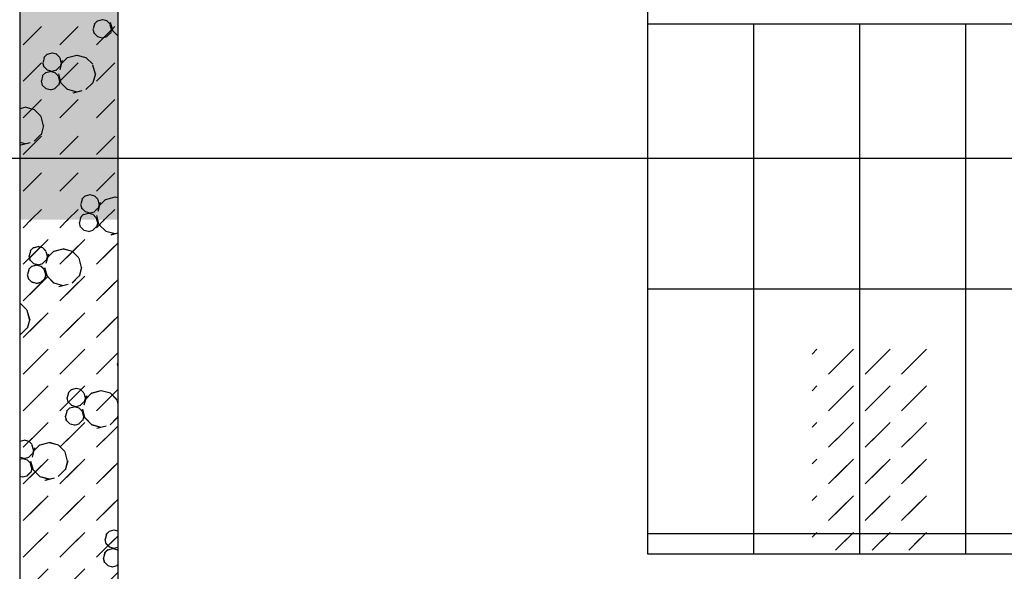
# Model space of a CAD drawing. Header units: millimetres. Extents: x 226749 to 325316, y -44191 to 40236.
# Tile 38 of 164: x 278398 to 280814, y -33233 to -31879. Entities that reach past the tile are written whole.
import ezdxf

# ---------------------------------------------------------------- set-up
doc = ezdxf.new("R2010")
doc.units = ezdxf.units.MM
doc.header["$LTSCALE"] = 100
doc.linetypes.add('DASHDOT', pattern=[25.4, 12.7, -6.35, 0, -6.35])
doc.layers.add('KG_BuildingAxis', color=4, linetype='DASHDOT')
pattern_1 = [(45, (312278.43, 34080), (0, 89.80256), [63.5, -63.5])]
pattern_2 = [(135, (-1982200.04, 658671.7), (-127.27922, -127.27922), [23.2935, -288.4755]), (165, (-1982216.51, 658688.18), (-127.279202, -127.27915), [23.2935, -336.7065]), (195, (-1982239.01, 658694.205), (-127.2791504, -127.2792018), [23.2935, -600.2445]), (225, (-1982261.5, 658688.18), (220.453974, -220.453974), [23.2935, -156.7065]), (285, (-1982200.04, 658671.7), (127.27915, 127.279202), [23.2935, -336.7065]), (255, (-1982194.01, 658649.2), (127.2792018, 127.2791504), [23.2935, -600.2445]), (225, (-1982200.04, 658626.7), (220.453974, -220.453974), [23.2935, -156.7065]), (195, (-1982216.51, 658610.235), (127.2791504, 127.2792018), [23.2935, -600.243]), (255, (-1982277.98, 658671.7), (127.2792018, 127.2791504), [23.2935, -600.243]), (165, (-1982239.01, 658604.2), (127.279202, 127.27915), [23.2935, -336.7065]), (285, (-1982284.01, 658649.2), (-127.27915, -127.279202), [23.2935, -336.7065]), (135, (-1982261.51, 658610.23), (-127.27922, -127.27922), [23.2935, -288.4755]), (135, (-1982280.7, 658688.74), (-127.27922, -127.27922), [11.6475, -300.1215]), (165, (-1982288.94, 658696.97), (-127.279202, -127.27915), [11.6475, -348.3525]), (285, (-1982280.7, 658688.74), (127.27915, 127.279202), [11.6475, -348.3525]), (195, (-1982300.19, 658699.99), (-127.2791504, -127.2792018), [11.6475, -611.8905]), (255, (-1982277.69, 658677.49), (127.2792018, 127.2791504), [11.6475, -611.8905]), (225, (-1982311.44, 658696.97), (220.453974, -220.453974), [11.6475, -168.3525]), (225, (-1982280.7, 658666.24), (220.453974, -220.453974), [11.6475, -168.3525]), (255, (-1982319.675, 658688.74), (127.2792018, 127.2791504), [11.6475, -611.8905]), (195, (-1982288.94, 658658), (127.2791504, 127.2792018), [11.6475, -611.8905]), (285, (-1982322.69, 658677.49), (-127.27915, -127.279202), [11.6475, -348.3525]), (165, (-1982300.19, 658654.99), (127.279202, 127.27915), [11.6475, -348.3525]), (135, (-1982311.44, 658658), (-127.27922, -127.27922), [11.6475, -300.1215]), (135, (-1982284.69, 658643.23), (-127.27922, -127.27922), [11.6475, -300.1215]), (135, (-1982315.42, 658612.5), (-127.27922, -127.27922), [11.6475, -300.1215]), (165, (-1982292.92, 658651.47), (-127.279202, -127.27915), [11.6475, -348.3525]), (195, (-1982304.17, 658654.48), (-127.2791504, -127.2792018), [11.6475, -611.8905]), (225, (-1982315.42, 658651.47), (220.453974, -220.453974), [11.6475, -168.3525]), (225, (-1982284.7, 658620.73), (220.453974, -220.453974), [11.6475, -168.3525]), (255, (-1982323.66, 658643.23), (127.2792018, 127.2791504), [11.6475, -611.8905]), (285, (-1982326.67, 658631.98), (-127.27915, -127.279202), [11.6475, -348.3525]), (285, (-1982284.69, 658643.23), (127.27915, 127.279202), [11.6475, -348.3525]), (255, (-1982281.67, 658631.98), (127.2792018, 127.2791504), [11.6475, -611.8905]), (195, (-1982292.92, 658612.495), (127.2791504, 127.2792018), [11.6475, -611.8905]), (165, (-1982304.17, 658609.48), (127.279202, 127.27915), [11.6475, -348.3525])]

msp = doc.modelspace()

# ---------------------------------------------------------------- hatches: boundary and pattern name
h = msp.add_hatch()
h.set_pattern_fill('DASH', color=256, scale=20, angle=45)
h.set_pattern_definition(pattern_1)
h.paths.add_polyline_path([(272558.43, -35580), (272558.43, -38580), (271928.43, -38580), (271928.43, -38820), (273278.43, -38820), (273278.43, -38580), (272798.43, -38580), (272798.43, -35580), (275398.43, -35580), (275398.43, -38580), (274978.43, -38580), (274978.43, -38820), (276578.43, -38820), (276578.43, -38580), (275638.43, -38580), (275638.43, -35580), (278398.43, -35580), (278398.43, -38580), (277878.43, -38580), (277878.43, -38820), (278638.43, -38820), (278638.43, -34470), (278398.43, -34470), (278398.43, -35340), (274733.43, -35340), (274733.43, -31500), (274883.43, -31500), (274883.43, -31260), (274383.43, -31260), (274383.43, -31500), (274613.43, -31500), (274613.43, -33000), (274513.43, -33000), (274513.43, -33120), (274613.43, -33120), (274613.43, -35340), (273313.43, -35340), (273313.43, -35265), (273193.43, -35265), (273193.43, -35340), (271898.43, -35340), (271898.43, -34290), (273193.43, -34290), (273193.43, -34365), (273313.43, -34365), (273313.43, -34095), (273193.43, -34095), (273193.43, -34170), (271898.43, -34170), (271898.43, -33120), (273193.43, -33120), (273193.43, -33195), (273313.43, -33195), (273313.43, -33120), (273508.43, -33120), (273508.43, -33000), (271898.43, -33000), (271898.43, -31500), (273383.43, -31500), (273383.43, -31260), (270163.43, -31260), (270163.43, -31500), (271778.43, -31500), (271778.43, -33000), (270208.43, -33000), (270208.43, -33120), (271778.43, -33120), (271778.43, -34170), (270358.43, -34170), (270358.43, -34365), (270478.43, -34365), (270478.43, -34290), (271778.43, -34290), (271778.43, -35340), (270478.43, -35340), (270478.43, -35265), (270358.43, -35265), (270358.43, -35340), (269058.43, -35340), (269058.43, -33120), (269208.43, -33120), (269208.43, -33000), (269058.43, -33000), (269058.43, -31500), (269163.43, -31500), (269163.43, -31260), (264078.43, -31260), (264078.43, -38820), (265978.43, -38820), (265978.43, -38580), (264318.43, -38580), (264318.43, -31500), (268818.43, -31500), (268818.43, -38580), (268478.43, -38580), (268478.43, -38820), (270628.43, -38820), (270628.43, -38580), (269058.43, -38580), (269058.43, -35580)])
h.paths.add_polyline_path([(278398.43, -31500), (278398.43, -32370), (278638.43, -32370), (278638.43, -31260), (278283.43, -31260), (278283.43, -31500)])
h = msp.add_hatch()
h.set_pattern_fill('BET_KOM', color=256, scale=15, angle=135, pattern_type=2)
h.set_pattern_definition(pattern_2)
h.paths.add_polyline_path([(269058.43, -35340), (269058.43, -33120), (269208.43, -33120), (269208.43, -33000), (269058.43, -33000), (269058.43, -31500), (269163.43, -31500), (269163.43, -31260), (264078.43, -31260), (264078.43, -38820), (265978.43, -38820), (265978.43, -38580), (264318.43, -38580), (264318.43, -31500), (268818.43, -31500), (268818.43, -38580), (268478.43, -38580), (268478.43, -38820), (270628.43, -38820), (270628.43, -38580), (269058.43, -38580), (269058.43, -35580), (272558.43, -35580), (272558.43, -38580), (271928.43, -38580), (271928.43, -38820), (273278.43, -38820), (273278.43, -38580), (272798.43, -38580), (272798.43, -35580), (275398.43, -35580), (275398.43, -38580), (274978.43, -38580), (274978.43, -38820), (276578.43, -38820), (276578.43, -38580), (275638.43, -38580), (275638.43, -35580), (278398.43, -35580), (278398.43, -38580), (277878.43, -38580), (277878.43, -38820), (278638.43, -38820), (278638.43, -34470), (278398.43, -34470), (278398.43, -35340), (274733.43, -35340), (274733.43, -31500), (274883.43, -31500), (274883.43, -31260), (274383.43, -31260), (274383.43, -31500), (274613.43, -31500), (274613.43, -33000), (274513.43, -33000), (274513.43, -33120), (274613.43, -33120), (274613.43, -35340), (273313.43, -35340), (273313.43, -35265), (273193.43, -35265), (273193.43, -35340), (271898.43, -35340), (271898.43, -34290), (273193.43, -34290), (273193.43, -34365), (273313.43, -34365), (273313.43, -34095), (273193.43, -34095), (273193.43, -34170), (271898.43, -34170), (271898.43, -33120), (273193.43, -33120), (273193.43, -33195), (273313.43, -33195), (273313.43, -33120), (273508.43, -33120), (273508.43, -33000), (271898.43, -33000), (271898.43, -31500), (273383.43, -31500), (273383.43, -31260), (270163.43, -31260), (270163.43, -31500), (271778.43, -31500), (271778.43, -33000), (270208.43, -33000), (270208.43, -33120), (271778.43, -33120), (271778.43, -34170), (270358.43, -34170), (270358.43, -34365), (270478.43, -34365), (270478.43, -34290), (271778.43, -34290), (271778.43, -35340), (270478.43, -35340), (270478.43, -35265), (270358.43, -35265), (270358.43, -35340)])
h.paths.add_polyline_path([(278638.43, -31260), (278283.43, -31260), (278283.43, -31500), (278398.43, -31500), (278398.43, -32370), (278638.43, -32370)])
h = msp.add_hatch()
h.set_pattern_fill('DASH', color=256, scale=20, angle=45)
h.set_pattern_definition(pattern_1)
h.paths.add_polyline_path([(278398.43, -34470), (278638.43, -34470), (278638.43, -33720), (278398.43, -33720)])
h.paths.add_polyline_path([(278638.43, -32370), (278398.43, -32370), (278398.43, -33720), (278638.43, -33720)])
h = msp.add_hatch()
h.set_pattern_fill('BET_KOM', color=256, scale=15, angle=135, pattern_type=2)
h.set_pattern_definition(pattern_2)
h.paths.add_polyline_path([(278398.43, -34470), (278638.43, -34470), (278638.43, -33720), (278398.43, -33720)])
h.paths.add_polyline_path([(278638.43, -32370), (278398.43, -32370), (278398.43, -33720), (278638.43, -33720)])
h = msp.add_hatch()
h.set_pattern_fill('DASH', color=256, scale=20, angle=45)
h.set_pattern_definition([(45, (312278.43, 34080), (0, 89.80256), [63.5, -63.5])])
edge = h.paths.add_edge_path()
edge.add_line((283128.43, -38820), (283128.43, -38220))
edge.add_line((283128.43, -38220), (282888.43, -38220))
edge.add_line((282888.43, -38220), (282888.43, -38580))
edge.add_line((282888.43, -38580), (282281.38, -38580))
edge.add_line((282281.38, -38580), (282281.38, -38668.8))
edge.add_arc((282293.38, -38668.8), 12, 180, 270)
edge.add_line((282293.38, -38680.8), (282333.43, -38680.8))
edge.add_line((282333.43, -38680.8), (282333.43, -38690))
edge.add_line((282333.43, -38690), (282278.43, -38690))
edge.add_line((282278.43, -38690), (282278.43, -38820))
edge.add_line((282278.43, -38820), (283128.43, -38820))
h.paths.add_polyline_path([(282888.43, -38220), (283128.43, -38220), (283128.43, -34590), (282134.62, -34590), (282134.62, -34830), (282888.43, -34830)])
h.paths.add_polyline_path([(282134.62, -34830), (282134.62, -34590), (281134.62, -34590), (281134.62, -34830)])
h.paths.add_polyline_path([(281134.62, -34830), (281134.62, -34590), (280134.62, -34590), (280134.62, -34830)])
h.paths.add_polyline_path([(280134.62, -34830), (280134.62, -34590), (279134.62, -34590), (279134.62, -34830)])
h.paths.add_polyline_path([(279134.62, -34830), (279134.62, -34590), (278638.43, -34590), (278638.43, -34830)])
h.paths.add_polyline_path([(280641.91, -33180.71), (280641.91, -32669.29), (280341.91, -32669.29), (280341.91, -33180.71)])
h.paths.add_polyline_path([(278978.43, -38820), (278978.43, -38580), (278638.43, -38580), (278638.43, -38820)])
h.paths.add_polyline_path([(280878.43, -38820), (280878.43, -38580), (280278.43, -38580), (280278.43, -38820)])
edge = h.paths.add_edge_path()
edge.add_line((282078.43, -38580), (282078.43, -38820))
edge.add_line((282078.43, -38820), (282278.43, -38820))
edge.add_line((282278.43, -38820), (282278.43, -38690))
edge.add_line((282278.43, -38690), (282223.43, -38690))
edge.add_line((282223.43, -38690), (282223.43, -38680.8))
edge.add_line((282223.43, -38680.8), (282263.48, -38680.8))
edge.add_arc((282263.48, -38668.8), 12, 270, 360)
edge.add_line((282275.48, -38668.8), (282275.48, -38580))
edge.add_line((282275.48, -38580), (282078.43, -38580))

# ---------------------------------------------------------------- linework, layer by layer
for p, q in [((278638.43, -31260), (278638.43, -32370)), ((278638.43, -31260), (278638.43, -32370)), ((278398.43, -31500), (278398.43, -32370)), ((278398.43, -31500), (278398.43, -32370)), ((279938.43, -31840), (279938.43, -33190)), ((279938.43, -31840), (279938.43, -33190)), ((278588.99, -31881.92), (278580.76, -31890.16)), ((278600.03, -31879.84), (278588.78, -31882.85)), ((278612.19, -31882.58), (278600.94, -31879.56)), ((278619.73, -31890.16), (278611.49, -31881.92)), ((278620.19, -31885.11), (278626.22, -31907.61)), ((278406.57, -31940.73), (278451.47, -31895.83)), ((278496.38, -31940.73), (278541.28, -31895.83)), ((278577.53, -31902.34), (278580.54, -31913.59)), ((278581.46, -31890.81), (278578.44, -31902.06)), ((278586.18, -31940.73), (278631.08, -31895.83)), ((278619.51, -31891.09), (278622.53, -31902.34)), ((278623.44, -31902.06), (278620.43, -31913.31)), ((278638.43, -31918.69), (278626.43, -31906.68)), ((279938.43, -31890), (283078.43, -31890)), ((279938.43, -31890), (283078.43, -31890)), ((280198.43, -31890), (280198.43, -33190)), ((280198.43, -31890), (280198.43, -33190)), ((280458.43, -31890), (280458.43, -33190)), ((280458.43, -31890), (280458.43, -33190)), ((280718.43, -31890), (280718.43, -33190)), ((280718.43, -31890), (280718.43, -33190)), ((278588.99, -31920.9), (278580.76, -31912.66)), ((278600.94, -31924.56), (278589.69, -31921.55)), ((278611.28, -31921.83), (278600.03, -31924.84)), ((278619.73, -31912.66), (278611.49, -31920.9)), ((278454.23, -31984.11), (278457.25, -31995.36)), ((278458.16, -31972.58), (278455.14, -31983.83)), ((278465.69, -31963.7), (278457.46, -31971.93)), ((278476.73, -31961.61), (278465.48, -31964.63)), ((278488.89, -31964.35), (278477.64, -31961.33)), ((278496.43, -31971.93), (278488.19, -31963.7)), ((278496.22, -31972.86), (278499.23, -31984.11)), ((278502.45, -31979.92), (278496.42, -32002.42)), ((278500.14, -31983.83), (278497.13, -31995.08)), ((278515.62, -31972.49), (278499.15, -31988.96)), ((278537.91, -31967.39), (278515.41, -31973.42)), ((278561.32, -31973.14), (278538.82, -31967.12)), ((278577.09, -31988.96), (278560.62, -31972.49)), ((278406.57, -32030.53), (278451.47, -31985.63)), ((278465.69, -32002.67), (278457.46, -31994.43)), ((278472.75, -32007.12), (278461.5, -32010.13)), ((278477.64, -32006.33), (278466.39, -32003.32)), ((278484.91, -32009.86), (278473.66, -32006.84)), ((278487.98, -32003.6), (278476.73, -32006.61)), ((278496.43, -31994.43), (278488.19, -32002.67)), ((278496.38, -32030.53), (278541.28, -31985.63)), ((278576.88, -31989.89), (278582.91, -32012.39)), ((278586.18, -32030.53), (278631.08, -31985.63)), ((278450.25, -32029.62), (278453.26, -32040.87)), ((278454.18, -32018.09), (278451.16, -32029.34)), ((278461.71, -32009.2), (278453.48, -32017.44)), ((278492.45, -32017.44), (278484.21, -32009.2)), ((278492.23, -32018.37), (278495.25, -32029.62)), ((278492.91, -32012.39), (278498.94, -32034.89)), ((278496.16, -32029.34), (278493.15, -32040.59)), ((278583.82, -32012.12), (278577.79, -32034.62)), ((278461.71, -32048.18), (278453.48, -32039.94)), ((278473.66, -32051.84), (278462.41, -32048.83)), ((278484, -32049.1), (278472.75, -32052.12)), ((278492.45, -32039.94), (278484.21, -32048.18)), ((278515.62, -32050.43), (278499.15, -32033.96)), ((278538.82, -32057.11), (278516.32, -32051.09)), ((278550.71, -32053.96), (278528.21, -32059.99)), ((278577.09, -32033.96), (278560.62, -32050.43)), ((278406.57, -32120.33), (278451.47, -32075.43)), ((278496.38, -32120.33), (278541.28, -32075.43)), ((278586.18, -32120.33), (278631.08, -32075.43)), ((278410.63, -32094.67), (278398.43, -32097.94)), ((278434.04, -32100.42), (278411.54, -32094.39)), ((278449.81, -32116.24), (278433.34, -32099.77)), ((278449.6, -32117.17), (278455.63, -32139.67)), ((278456.54, -32139.4), (278450.51, -32161.9)), ((278406.57, -32210.13), (278451.47, -32165.23)), ((278449.81, -32161.24), (278433.34, -32177.71)), ((278496.38, -32210.13), (278541.28, -32165.23)), ((278586.18, -32210.13), (278631.08, -32165.23)), ((278411.54, -32184.39), (278398.43, -32180.88)), ((278423.43, -32181.24), (278400.93, -32187.27)), ((278406.57, -32299.94), (278451.47, -32255.04)), ((278496.38, -32299.94), (278541.28, -32255.04)), ((278586.18, -32299.94), (278631.08, -32255.04)), ((278551.33, -32320.32), (278548.32, -32331.57)), ((278558.87, -32311.43), (278550.63, -32319.67)), ((278569.91, -32309.35), (278558.66, -32312.36)), ((278582.07, -32312.08), (278570.82, -32309.07)), ((278589.61, -32319.67), (278581.37, -32311.43)), ((278589.39, -32320.6), (278592.41, -32331.85)), ((278608.8, -32320.23), (278592.33, -32336.7)), ((278631.08, -32315.13), (278608.58, -32321.16)), ((278638.43, -32316.57), (278632, -32314.85)), ((278426.31, -32370), (278451.47, -32344.84)), ((278516.12, -32370), (278541.28, -32344.84)), ((278547.41, -32331.85), (278550.42, -32343.1)), ((278558.87, -32350.4), (278550.63, -32342.17)), ((278589.61, -32342.17), (278581.37, -32350.4)), ((278595.62, -32327.65), (278589.59, -32350.15)), ((278593.32, -32331.57), (278590.3, -32342.82)), ((278605.92, -32370), (278631.08, -32344.84)), ((278398.43, -32370), (278398.43, -34470)), ((278398.43, -32370), (278398.43, -34470)), ((278406.57, -32389.74), (278426.31, -32370)), ((278496.38, -32389.74), (278516.12, -32370)), ((278547.35, -32365.82), (278546.23, -32370)), ((278554.89, -32356.94), (278546.65, -32365.17)), ((278565.92, -32354.85), (278554.67, -32357.87)), ((278570.82, -32354.07), (278559.57, -32351.05)), ((278578.09, -32357.59), (278566.84, -32354.57)), ((278581.16, -32351.33), (278569.9, -32354.35)), ((278585.62, -32365.17), (278577.39, -32356.94)), ((278585.41, -32366.1), (278586.45, -32370)), ((278586.08, -32360.13), (278588.73, -32370)), ((278586.18, -32389.74), (278605.92, -32370)), ((278638.43, -32370), (278638.43, -34470)), ((278638.43, -32370), (278638.43, -34470)), ((278577.17, -32396.84), (278565.92, -32399.85)), ((278638.43, -32403.16), (278621.38, -32407.73)), ((278406.57, -32479.54), (278451.47, -32434.64)), ((278442.63, -32436.63), (278431.38, -32439.64)), ((278454.79, -32439.36), (278443.54, -32436.35)), ((278462.33, -32446.94), (278454.09, -32438.71)), ((278503.8, -32442.41), (278481.3, -32448.44)), ((278496.38, -32479.54), (278541.28, -32434.64)), ((278527.22, -32448.16), (278504.72, -32442.13)), ((278586.18, -32479.54), (278631.08, -32434.64)), ((278420.13, -32459.13), (278423.14, -32470.38)), ((278431.59, -32477.68), (278423.35, -32469.44)), ((278438.65, -32482.13), (278427.39, -32485.15)), ((278443.54, -32481.35), (278432.29, -32478.33)), ((278450.81, -32484.87), (278439.56, -32481.85)), ((278453.88, -32478.61), (278442.63, -32481.63)), ((278458.35, -32492.45), (278450.11, -32484.22)), ((278416.15, -32504.63), (278419.16, -32515.88)), ((278427.61, -32523.19), (278419.37, -32514.95)), ((278481.52, -32525.45), (278465.05, -32508.98)), ((278542.99, -32508.98), (278526.52, -32525.45)), ((278406.57, -32569.34), (278451.47, -32524.44)), ((278439.56, -32526.85), (278428.31, -32523.84)), ((278449.89, -32524.12), (278438.64, -32527.13)), ((278504.72, -32532.13), (278482.22, -32526.1)), ((278516.6, -32528.98), (278494.1, -32535.01)), ((278496.38, -32569.34), (278541.28, -32524.44)), ((278586.18, -32569.34), (278631.08, -32524.44)), ((279938.43, -32540), (282443.43, -32540)), ((279938.43, -32540), (282443.43, -32540)), ((278399.94, -32575.44), (278398.43, -32575.03)), ((278415.71, -32591.26), (278399.24, -32574.79)), ((278415.5, -32592.19), (278421.52, -32614.69)), ((278415.71, -32636.26), (278399.24, -32652.73)), ((278406.57, -32659.15), (278451.47, -32614.25)), ((278496.38, -32659.15), (278541.28, -32614.25)), ((278586.18, -32659.15), (278631.08, -32614.25)), ((278406.57, -32748.95), (278451.47, -32704.05)), ((278496.38, -32748.95), (278541.28, -32704.05)), ((278586.18, -32748.95), (278631.08, -32704.05)), ((280382.23, -32748.95), (280427.13, -32704.05)), ((280472.03, -32748.95), (280516.93, -32704.05)), ((280561.83, -32748.95), (280606.74, -32704.05)), ((278638.43, -32721.37), (278637.51, -32724.81)), ((278406.57, -32838.75), (278451.47, -32793.85)), ((278496.38, -32838.75), (278541.28, -32793.85)), ((278524.77, -32786.44), (278516.53, -32794.68)), ((278535.8, -32784.36), (278524.55, -32787.37)), ((278547.96, -32787.09), (278536.71, -32784.08)), ((278555.5, -32794.68), (278547.26, -32786.44)), ((278561.52, -32802.66), (278555.49, -32825.16)), ((278574.69, -32795.24), (278558.22, -32811.71)), ((278596.98, -32790.14), (278574.48, -32796.17)), ((278586.18, -32838.75), (278631.08, -32793.85)), ((278620.39, -32795.89), (278597.89, -32789.86)), ((278636.16, -32811.71), (278619.69, -32795.24)), ((280382.23, -32838.75), (280427.13, -32793.85)), ((280472.03, -32838.75), (280516.93, -32793.85)), ((280561.83, -32838.75), (280606.74, -32793.85)), ((278513.3, -32806.86), (278516.32, -32818.11)), ((278524.77, -32825.41), (278516.53, -32817.18)), ((278536.71, -32829.08), (278525.46, -32826.07)), ((278543.98, -32832.6), (278532.73, -32829.59)), ((278547.05, -32826.34), (278535.8, -32829.36)), ((278555.5, -32817.18), (278547.26, -32825.41)), ((278559.21, -32806.58), (278556.2, -32817.83)), ((278509.32, -32852.37), (278512.33, -32863.62)), ((278513.25, -32840.84), (278510.23, -32852.09)), ((278520.78, -32831.95), (278512.55, -32840.19)), ((278531.82, -32829.87), (278520.57, -32832.88)), ((278551.52, -32840.19), (278543.28, -32831.95)), ((278555.23, -32852.09), (278552.22, -32863.34)), ((278638.43, -32851.5), (278636.86, -32857.36)), ((278520.78, -32870.92), (278512.55, -32862.69)), ((278532.73, -32874.59), (278521.48, -32871.57)), ((278543.07, -32871.85), (278531.82, -32874.87)), ((278551.52, -32862.69), (278543.28, -32870.92)), ((278574.69, -32873.18), (278558.22, -32856.71)), ((278597.89, -32879.86), (278575.39, -32873.83)), ((278609.78, -32876.71), (278587.28, -32882.74)), ((278636.16, -32856.71), (278619.69, -32873.18)), ((278406.57, -32928.55), (278451.47, -32883.65)), ((278496.38, -32928.55), (278541.28, -32883.65)), ((278586.18, -32928.55), (278631.08, -32883.65)), ((280382.23, -32928.55), (280427.13, -32883.65)), ((280472.03, -32928.55), (280516.93, -32883.65)), ((280561.83, -32928.55), (280606.74, -32883.65)), ((278408.52, -32911.64), (278398.43, -32914.34)), ((278420.68, -32914.37), (278409.43, -32911.36)), ((278428.22, -32921.96), (278419.99, -32913.72)), ((278428.01, -32922.89), (278431.02, -32934.14)), ((278447.41, -32922.52), (278430.94, -32938.99)), ((278469.7, -32917.42), (278447.2, -32923.45)), ((278493.11, -32923.17), (278470.61, -32917.14)), ((278508.88, -32938.99), (278492.41, -32922.52)), ((278428.22, -32944.46), (278419.99, -32952.69)), ((278508.67, -32939.92), (278514.7, -32962.42)), ((278409.43, -32956.36), (278398.43, -32953.41)), ((278404.54, -32957.14), (278398.43, -32958.78)), ((278416.7, -32959.88), (278405.45, -32956.87)), ((278406.57, -33018.36), (278451.47, -32973.46)), ((278419.77, -32953.62), (278408.52, -32956.64)), ((278424.24, -32967.46), (278416, -32959.23)), ((278424.03, -32968.39), (278427.04, -32979.65)), ((278424.7, -32962.42), (278430.73, -32984.92)), ((278496.38, -33018.36), (278541.28, -32973.46)), ((278515.61, -32962.14), (278509.58, -32984.64)), ((278586.18, -33018.36), (278631.08, -32973.46)), ((280382.23, -33018.36), (280427.13, -32973.46)), ((280472.03, -33018.36), (280516.93, -32973.46)), ((280561.83, -33018.36), (280606.74, -32973.46)), ((278424.24, -32989.96), (278416, -32998.2)), ((278447.41, -33000.46), (278430.94, -32983.99)), ((278508.88, -32983.99), (278492.41, -33000.46)), ((278405.45, -33001.86), (278398.43, -32999.98)), ((278415.79, -32999.13), (278404.54, -33002.14)), ((278470.61, -33007.14), (278448.11, -33001.11)), ((278482.5, -33003.99), (278460, -33010.02)), ((278406.57, -33108.16), (278451.47, -33063.26)), ((278496.38, -33108.16), (278541.28, -33063.26)), ((278586.18, -33108.16), (278631.08, -33063.26)), ((280382.23, -33108.16), (280427.13, -33063.26)), ((280472.03, -33108.16), (280516.93, -33063.26)), ((280561.83, -33108.16), (280606.74, -33063.26)), ((278610.4, -33143.06), (278607.39, -33154.31)), ((278617.94, -33134.18), (278609.7, -33142.41)), ((278628.98, -33132.09), (278617.73, -33135.11)), ((278638.43, -33134.1), (278629.89, -33131.81)), ((279938.43, -33140), (281808.43, -33140)), ((279938.43, -33140), (281808.43, -33140)), ((278406.57, -33197.96), (278451.47, -33153.06)), ((278496.38, -33197.96), (278541.28, -33153.06)), ((278586.18, -33197.96), (278631.08, -33153.06)), ((278606.48, -33154.59), (278609.49, -33165.84)), ((278617.94, -33173.15), (278609.7, -33164.91)), ((280399.48, -33180.71), (280427.13, -33153.06)), ((280489.28, -33180.71), (280516.93, -33153.06)), ((280579.08, -33180.71), (280606.74, -33153.06)), ((278606.42, -33188.57), (278603.41, -33199.82)), ((278613.96, -33179.68), (278605.72, -33187.92)), ((278624.99, -33177.6), (278613.74, -33180.61)), ((278629.89, -33176.81), (278618.64, -33173.8)), ((278637.16, -33180.33), (278625.91, -33177.32)), ((278638.43, -33174.56), (278628.98, -33177.09)), ((278638.43, -33181.66), (278636.46, -33179.68)), ((279938.43, -33190), (281758.43, -33190)), ((279938.43, -33190), (281758.43, -33190)), ((278602.5, -33200.1), (278605.51, -33211.35)), ((278613.96, -33218.65), (278605.72, -33210.42)), ((278625.91, -33222.32), (278614.66, -33219.3)), ((278636.24, -33219.58), (278624.99, -33222.6)), ((278638.43, -33216.68), (278636.46, -33218.65))]:
    msp.add_line(p, q)
at = {"ltscale": 6}
msp.add_line((325315.93, -32220), (268778.43, -32220), dxfattribs=at)
at = {"layer": 'KG_BuildingAxis', "ltscale": 6}
msp.add_line((317515.93, -32220), (260978.43, -32220), dxfattribs=at)

doc.saveas('drawing.dxf')
